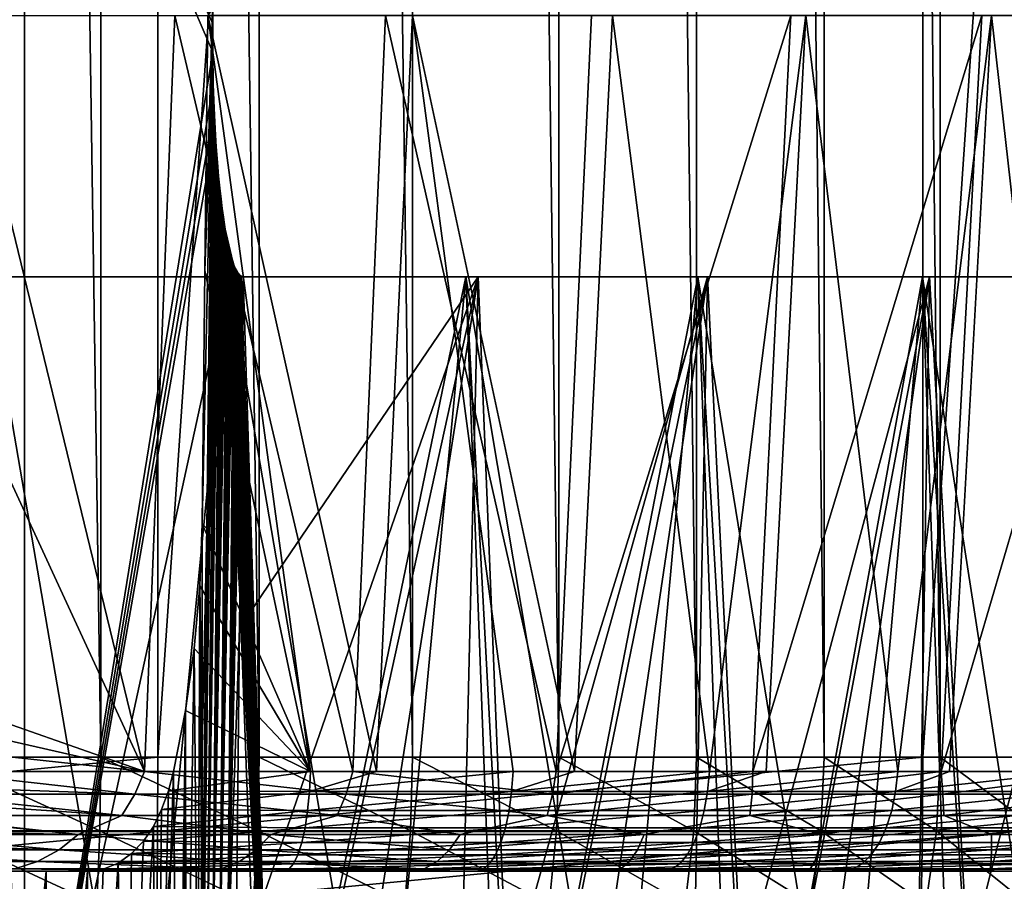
# Model space of a CAD drawing. Header units: metres. Extents: x -30 to 30, y -76 to 64.
# Tile 153 of 256: x 0.43 to 2.16, y -75.02 to -73.51. Entities that reach past the tile are written whole.
import ezdxf

# ---------------------------------------------------------------- set-up
doc = ezdxf.new("R2010")
doc.units = ezdxf.units.M
doc.layers.add('solid_508511', color=7, linetype='CONTINUOUS')

msp = doc.modelspace()

# ---------------------------------------------------------------- linework, layer by layer
at = {"layer": 'solid_508511'}
for points in [[(0.671785, -55.200001, -22.990187), (0.671785, -74.800003, -22.990187), (-0.671785, -74.800003, -22.990187)], [(-0.671785, -55.200001, -22.990187), (0.671785, -55.200001, -22.990187), (-0.671785, -74.800003, -22.990187)], [(0.287453, -55.200001, 28.484936), (0.287453, -74.800003, 28.484936), (0.571757, -74.800003, 28.439905)], [(0.571757, -55.200001, 28.439905), (0.287453, -55.200001, 28.484936), (0.571757, -74.800003, 28.439905)], [(0.571757, -55.200001, 28.439905), (0.571757, -74.800003, 28.439905), (0.849797, -74.800003, 28.365406)], [(0.849796, -55.200001, 28.365406), (0.571757, -55.200001, 28.439905), (0.849797, -74.800003, 28.365406)], [(2.013062, -55.200001, -22.911734), (2.013062, -74.800003, -22.911736), (0.671785, -74.800003, -22.990187)], [(0.671785, -55.200001, -22.990187), (2.013062, -55.200001, -22.911734), (0.671785, -74.800003, -22.990187)], [(0.849796, -55.200001, 28.365406), (0.849797, -74.800003, 28.365406), (1.118526, -74.800003, 28.262251)], [(1.118525, -55.200001, 28.262251), (0.849796, -55.200001, 28.365406), (1.118526, -74.800003, 28.262251)], [(1.118525, -55.200001, 28.262251), (1.118526, -74.800003, 28.262251), (1.375, -74.800003, 28.131569)], [(1.375, -55.200001, 28.131571), (1.118525, -55.200001, 28.262251), (1.375, -74.800003, 28.131569)], [(1.375, -55.200001, 28.131571), (1.375, -74.800003, 28.131569), (1.616409, -74.800003, 27.974796)], [(1.616409, -55.200001, 27.974796), (1.375, -55.200001, 28.131571), (1.616409, -74.800003, 27.974796)], [(1.616409, -55.200001, 27.974796), (1.616409, -74.800003, 27.974796), (1.840109, -74.800003, 27.793648)], [(1.840109, -55.200001, 27.793648), (1.616409, -55.200001, 27.974796), (1.840109, -74.800003, 27.793648)], [(1.840109, -55.200001, 27.793648), (1.840109, -74.800003, 27.793648), (2.043648, -74.800003, 27.590109)], [(2.043648, -55.200001, 27.590109), (1.840109, -55.200001, 27.793648), (2.043648, -74.800003, 27.590109)], [(3.347471, -55.200001, -22.755096), (3.347469, -74.800003, -22.755096), (2.013062, -74.800003, -22.911736)], [(2.013062, -55.200001, -22.911734), (3.347471, -55.200001, -22.755096), (2.013062, -74.800003, -22.911736)], [(2.043648, -55.200001, 27.590109), (2.043648, -74.800003, 27.590109), (2.224797, -74.800003, 27.366409)], [(2.224796, -55.200001, 27.366409), (2.043648, -55.200001, 27.590109), (2.224797, -74.800003, 27.366409)], [(0.438275, -75.599998, -4.729737), (0, -72.800003, -4.75), (0, -75.599998, -4.75)], [(0.438207, -72.800003, -4.729738), (0, -72.800003, -4.75), (0.438275, -75.599998, -4.729737)], [(0.768121, -73.563988, -4.687482), (0.438207, -72.800003, -4.729738), (0.438275, -75.599998, -4.729737)], [(0.768204, -73.514572, -4.687469), (0.768417, -73.489113, -4.687434), (0.438207, -72.800003, -4.729738)], [(0.768121, -73.563988, -4.687482), (0.768204, -73.514572, -4.687469), (0.438207, -72.800003, -4.729738)], [(0.648568, -74.825127, 3.98294), (0.315629, -74.104637, 4.114543), (0.326183, -73.5, 4.190518)], [(0.648568, -74.825127, 3.98294), (0.326183, -73.5, 4.190518), (0.701521, -73.5, 4.144238)], [(1.013738, -74.825127, 3.905993), (0.648568, -74.825127, 3.98294), (0.701521, -73.5, 4.144238)], [(1.013738, -74.825127, 3.905993), (0.701521, -73.5, 4.144238), (1.07118, -73.5, 4.064408)], [(0.754612, -73.946838, -4.077372), (0.767706, -73.489922, -4.679789), (0.766469, -73.618904, -4.672421)], [(0.754612, -73.946838, -4.077372), (0.759368, -73.5, -4.134029), (0.767706, -73.489922, -4.679789)], [(0.939677, -74.825127, -3.924469), (0.759368, -73.5, -4.134029), (0.754612, -73.946838, -4.077372)], [(0.759368, -73.5, -4.134029), (0.939677, -74.825127, -3.924469), (1.055302, -74.825127, -3.89497)], [(1.118444, -73.5, -4.051657), (0.759368, -73.5, -4.134029), (1.055302, -74.825127, -3.89497)], [(0.766469, -73.618904, -4.672421), (0.768417, -73.489113, -4.687434), (0.768204, -73.514572, -4.687469)], [(0.767706, -73.489922, -4.679789), (0.768417, -73.489113, -4.687434), (0.766469, -73.618904, -4.672421)], [(1.370238, -74.825127, 3.795642), (1.013738, -74.825127, 3.905993), (1.07118, -73.5, 4.064408)], [(1.118444, -73.5, -4.051657), (1.055302, -74.825127, -3.89497), (1.294703, -74.825127, -3.822067)], [(1.370238, -74.825127, 3.795642), (1.07118, -73.5, 4.064408), (1.432168, -73.5, 3.951675)], [(1.118444, -73.5, -4.051657), (1.294703, -74.825127, -3.822067), (1.402545, -74.825127, -3.783823)], [(1.118444, -73.5, -4.051657), (1.402545, -74.825127, -3.783823), (1.468928, -73.5, -3.938158)], [(1.370238, -74.825127, 3.795642), (1.432168, -73.5, 3.951675), (1.781561, -73.5, 3.806952)], [(1.715019, -74.825127, 3.652829), (1.370238, -74.825127, 3.795642), (1.781561, -73.5, 3.806952)], [(1.468928, -73.5, -3.938158), (1.402545, -74.825127, -3.783823), (1.638874, -74.825127, -3.68762)], [(1.468928, -73.5, -3.938158), (1.638874, -74.825127, -3.68762), (1.808119, -73.5, -3.79441)], [(1.808119, -73.5, -3.79441), (1.638874, -74.825127, -3.68762), (1.738339, -74.825127, -3.641789)], [(1.715019, -74.825127, 3.652829), (1.781561, -73.5, 3.806952), (2.116532, -73.5, 3.631409)], [(2.045133, -74.825127, 3.478776), (1.715019, -74.825127, 3.652829), (2.116532, -73.5, 3.631409)], [(1.808119, -73.5, -3.79441), (1.738339, -74.825127, -3.641789), (1.969304, -74.825127, -3.522257)], [(1.808119, -73.5, -3.79441), (1.969304, -74.825127, -3.522257), (2.13342, -73.5, -3.621513)], [(2.13342, -73.5, -3.621513), (1.969304, -74.825127, -3.522257), (2.059943, -74.825127, -3.470027)], [(2.045133, -74.825127, 3.478776), (2.116532, -73.5, 3.631409), (2.434369, -73.5, 3.426469)], [(2.357757, -74.825127, 3.274971), (2.045133, -74.825127, 3.478776), (2.434369, -73.5, 3.426469)], [(2.13342, -73.5, -3.621513), (2.059943, -74.825127, -3.470027), (2.283224, -74.825127, -3.327362)], [(2.13342, -73.5, -3.621513), (2.283224, -74.825127, -3.327362), (2.442341, -73.5, -3.420791)], [(0.76716, -73.619873, -4.679976), (0.766469, -73.618904, -4.672421), (0.768204, -73.514572, -4.687469)], [(0.76716, -73.619873, -4.679976), (0.768204, -73.514572, -4.687469), (0.768121, -73.563988, -4.687482)], [(0.769005, -73.620834, -4.687337), (0.768121, -73.563988, -4.687482), (0.438275, -75.599998, -4.729737)], [(0.76716, -73.619873, -4.679976), (0.768121, -73.563988, -4.687482), (0.769005, -73.620834, -4.687337)], [(0.77053, -73.662621, -4.687087), (0.769005, -73.620834, -4.687337), (0.438275, -75.599998, -4.729737)], [(0.754612, -73.946838, -4.077372), (0.766469, -73.618904, -4.672421), (0.749886, -74.390862, -4.021063)], [(0.758165, -74.399178, -4.573563), (0.749886, -74.390862, -4.021063), (0.766469, -73.618904, -4.672421)], [(0.76716, -73.619873, -4.679976), (0.749886, -75.177094, -4.474988), (0.758165, -74.399178, -4.573563)], [(0.76716, -73.619873, -4.679976), (0.752153, -75.178894, -4.489079), (0.749886, -75.177094, -4.474988)], [(0.76716, -73.619873, -4.679976), (0.769005, -73.620834, -4.687337), (0.752153, -75.178894, -4.489079)], [(0.752153, -75.178894, -4.489079), (0.769005, -73.620834, -4.687337), (0.77053, -73.662621, -4.687087)], [(0.76716, -73.619873, -4.679976), (0.758165, -74.399178, -4.573563), (0.766469, -73.618904, -4.672421)], [(0.772343, -73.698837, -4.686789), (0.77053, -73.662621, -4.687087), (0.438275, -75.599998, -4.729737)], [(0.752153, -75.178894, -4.489079), (0.77053, -73.662621, -4.687087), (0.772343, -73.698837, -4.686789)], [(0.772343, -73.698837, -4.686789), (0.438275, -75.599998, -4.729737), (0.872811, -75.599998, -4.669122)], [(0.752153, -75.178894, -4.489079), (0.772343, -73.698837, -4.686789), (0.758371, -75.180588, -4.501941)], [(0.758371, -75.180588, -4.501941), (0.772343, -73.698837, -4.686789), (0.774318, -73.730255, -4.686462)], [(0.774318, -73.730255, -4.686462), (0.772343, -73.698837, -4.686789), (0.872811, -75.599998, -4.669122)], [(0.758371, -75.180588, -4.501941), (0.774318, -73.730255, -4.686462), (0.776378, -73.757584, -4.686122)], [(0.776378, -73.757584, -4.686122), (0.774318, -73.730255, -4.686462), (0.872811, -75.599998, -4.669122)], [(0.758371, -75.180588, -4.501941), (0.776378, -73.757584, -4.686122), (0.778484, -73.781616, -4.685772)], [(0.778484, -73.781616, -4.685772), (0.776378, -73.757584, -4.686122), (0.872811, -75.599998, -4.669122)], [(0.758371, -75.180588, -4.501941), (0.778484, -73.781616, -4.685772), (0.780616, -73.802925, -4.685418)], [(0.780616, -73.802925, -4.685418), (0.778484, -73.781616, -4.685772), (0.872811, -75.599998, -4.669122)], [(0.758371, -75.180588, -4.501941), (0.780616, -73.802925, -4.685418), (0.768026, -75.18203, -4.512509)], [(0.768026, -75.18203, -4.512509), (0.780616, -73.802925, -4.685418), (0.782746, -73.821815, -4.685062)], [(0.782746, -73.821815, -4.685062), (0.780616, -73.802925, -4.685418), (0.872811, -75.599998, -4.669122)], [(0.768026, -75.18203, -4.512509), (0.782746, -73.821815, -4.685062), (0.784848, -73.838531, -4.684711)], [(0.784848, -73.838531, -4.684711), (0.782746, -73.821815, -4.685062), (0.872811, -75.599998, -4.669122)], [(0.768026, -75.18203, -4.512509), (0.784848, -73.838531, -4.684711), (0.786907, -73.853317, -4.684365)], [(0.786907, -73.853317, -4.684365), (0.784848, -73.838531, -4.684711), (0.872811, -75.599998, -4.669122)], [(0.768026, -75.18203, -4.512509), (0.786907, -73.853317, -4.684365), (0.788918, -73.866425, -4.684027)], [(0.768026, -75.18203, -4.512509), (0.788918, -73.866425, -4.684027), (0.790885, -73.878105, -4.683695)], [(0.788918, -73.866425, -4.684027), (0.786907, -73.853317, -4.684365), (0.872811, -75.599998, -4.669122)], [(0.790885, -73.878105, -4.683695), (0.788918, -73.866425, -4.684027), (0.872811, -75.599998, -4.669122)], [(0.768026, -75.18203, -4.512509), (0.790885, -73.878105, -4.683695), (0.792824, -73.888618, -4.683367)], [(0.792824, -73.888618, -4.683367), (0.790885, -73.878105, -4.683695), (0.872811, -75.599998, -4.669122)], [(0.768026, -75.18203, -4.512509), (0.792824, -73.888618, -4.683367), (0.780318, -75.183105, -4.519908)], [(0.780318, -75.183105, -4.519908), (0.792824, -73.888618, -4.683367), (0.794761, -73.898216, -4.683039)], [(0.780318, -75.183105, -4.519908), (0.794761, -73.898216, -4.683039), (0.79674, -73.907135, -4.682703)], [(0.794761, -73.898216, -4.683039), (0.792824, -73.888618, -4.683367), (0.872811, -75.599998, -4.669122)], [(0.79674, -73.907135, -4.682703), (0.794761, -73.898216, -4.683039), (0.872811, -75.599998, -4.669122)], [(0.780318, -75.183105, -4.519908), (0.79674, -73.907135, -4.682703), (0.798804, -73.91555, -4.682351)], [(0.780318, -75.183105, -4.519908), (0.798804, -73.91555, -4.682351), (0.800956, -73.923424, -4.681983)], [(0.798804, -73.91555, -4.682351), (0.79674, -73.907135, -4.682703), (0.872811, -75.599998, -4.669122)], [(0.800956, -73.923424, -4.681983), (0.798804, -73.91555, -4.682351), (0.872811, -75.599998, -4.669122)], [(0.780318, -75.183105, -4.519908), (0.800956, -73.923424, -4.681983), (0.803182, -73.930634, -4.681602)], [(0.780318, -75.183105, -4.519908), (0.803182, -73.930634, -4.681602), (0.805468, -73.937103, -4.68121)], [(0.803182, -73.930634, -4.681602), (0.800956, -73.923424, -4.681983), (0.872811, -75.599998, -4.669122)], [(0.805468, -73.937103, -4.68121), (0.803182, -73.930634, -4.681602), (0.872811, -75.599998, -4.669122)], [(0.754612, -73.946838, -4.077372), (0.749886, -74.390862, -4.021063), (0.939677, -74.825127, -3.924469)], [(0.780318, -75.183105, -4.519908), (0.805468, -73.937103, -4.68121), (0.794229, -75.183708, -4.523526)], [(0.794229, -75.183708, -4.523526), (0.805468, -73.937103, -4.68121), (0.807801, -73.942772, -4.680807)], [(0.794229, -75.183708, -4.523526), (0.807801, -73.942772, -4.680807), (0.810191, -73.947617, -4.680394)], [(0.794229, -75.183708, -4.523526), (0.810191, -73.947617, -4.680394), (0.812653, -73.951622, -4.679967)], [(0.794229, -75.183708, -4.523526), (0.812653, -73.951622, -4.679967), (0.815285, -73.954811, -4.67951)], [(0.807801, -73.942772, -4.680807), (0.805468, -73.937103, -4.68121), (0.872811, -75.599998, -4.669122)], [(0.810191, -73.947617, -4.680394), (0.807801, -73.942772, -4.680807), (0.872811, -75.599998, -4.669122)], [(0.812653, -73.951622, -4.679967), (0.810191, -73.947617, -4.680394), (0.872811, -75.599998, -4.669122)], [(0.815285, -73.954811, -4.67951), (0.812653, -73.951622, -4.679967), (0.872811, -75.599998, -4.669122)], [(0.372194, -73.957924, 4.735395), (0.438275, -75.599998, 4.729737), (0, -75.599998, 4.75)], [(0.372194, -73.957924, 4.735395), (0.79531, -73.957924, 4.682946), (0.438275, -75.599998, 4.729737)], [(0.641529, -75.524872, 4.506147), (0.79531, -73.957924, 4.682946), (0.372194, -73.957924, 4.735395)], [(0.42848, -75.524872, 4.531371), (0.641529, -75.524872, 4.506147), (0.372194, -73.957924, 4.735395)], [(0.79531, -73.957924, 4.682946), (0.872811, -75.599998, 4.669122), (0.438275, -75.599998, 4.729737)], [(0.641529, -75.524872, 4.506147), (0.853154, -75.524872, 4.470912), (0.79531, -73.957924, 4.682946)], [(0.794229, -75.183708, -4.523526), (0.815285, -73.954811, -4.67951), (0.818245, -73.957069, -4.678993)], [(0.794229, -75.183708, -4.523526), (0.818245, -73.957069, -4.678993), (0.821504, -73.957924, -4.678422)], [(0.794229, -75.183708, -4.523526), (0.821504, -73.957924, -4.678422), (0.815029, -74.573318, -4.600437)], [(0.79531, -73.957924, 4.682946), (1.21202, -73.957924, 4.592767), (0.872811, -75.599998, 4.669122)], [(1.062883, -75.524872, 4.425743), (1.21202, -73.957924, 4.592767), (0.79531, -73.957924, 4.682946)], [(0.853154, -75.524872, 4.470912), (1.062883, -75.524872, 4.425743), (0.79531, -73.957924, 4.682946)], [(0.808608, -75.1838, -4.523062), (0.815029, -74.573318, -4.600437), (1.233424, -73.957924, -4.587065)], [(0.988702, -75.524872, -4.442904), (0.808608, -75.1838, -4.523062), (1.233424, -73.957924, -4.587065)], [(0.815029, -74.573318, -4.600437), (0.821504, -73.957924, -4.678422), (1.233424, -73.957924, -4.587065)], [(0.818245, -73.957069, -4.678993), (0.815285, -73.954811, -4.67951), (0.872811, -75.599998, -4.669122)], [(0.821504, -73.957924, -4.678422), (0.818245, -73.957069, -4.678993), (0.872811, -75.599998, -4.669122)], [(1.233424, -73.957924, -4.587065), (0.821504, -73.957924, -4.678422), (0.872811, -75.599998, -4.669122)], [(1.21202, -73.957924, 4.592767), (1.2999, -75.599998, 4.568672), (0.872811, -75.599998, 4.669122)], [(1.233424, -73.957924, -4.587065), (0.872811, -75.599998, -4.669122), (1.2999, -75.599998, -4.568671)], [(1.196965, -75.524879, -4.391377), (0.988702, -75.524872, -4.442904), (1.233424, -73.957924, -4.587065)], [(1.062883, -75.524872, 4.425743), (1.27025, -75.524872, 4.370742), (1.21202, -73.957924, 4.592767)], [(1.196965, -75.524879, -4.391377), (1.233424, -73.957924, -4.587065), (1.635613, -73.957924, -4.459515)], [(1.402567, -75.524872, -4.330095), (1.196965, -75.524879, -4.391377), (1.635613, -73.957924, -4.459515)], [(1.21202, -73.957924, 4.592767), (1.618964, -73.957924, 4.465586), (1.2999, -75.599998, 4.568672)], [(1.474796, -75.524872, 4.30603), (1.618964, -73.957924, 4.465586), (1.21202, -73.957924, 4.592767)], [(1.27025, -75.524872, 4.370742), (1.474796, -75.524872, 4.30603), (1.21202, -73.957924, 4.592767)], [(1.635613, -73.957924, -4.459515), (1.233424, -73.957924, -4.587065), (1.2999, -75.599998, -4.568671)], [(1.618964, -73.957924, 4.465586), (1.715899, -75.599998, 4.429243), (1.2999, -75.599998, 4.568672)], [(1.635613, -73.957924, -4.459515), (1.2999, -75.599998, -4.568671), (1.715899, -75.599998, -4.429243)], [(1.605051, -75.524872, -4.259193), (1.402567, -75.524872, -4.330095), (1.635613, -73.957924, -4.459515)], [(1.474796, -75.524872, 4.30603), (1.676065, -75.524872, 4.231752), (1.618964, -73.957924, 4.465586)], [(1.605051, -75.524872, -4.259193), (1.635613, -73.957924, -4.459515), (2.024896, -73.957924, -4.296778)], [(1.803969, -75.524872, -4.178829), (1.605051, -75.524872, -4.259193), (2.024896, -73.957924, -4.296778)], [(1.618964, -73.957924, 4.465586), (2.012865, -73.957924, 4.302426), (1.715899, -75.599998, 4.429243)], [(1.87361, -75.524872, 4.148073), (2.012865, -73.957924, 4.302426), (1.618964, -73.957924, 4.465586)], [(1.676065, -75.524872, 4.231752), (1.87361, -75.524872, 4.148073), (1.618964, -73.957924, 4.465586)], [(2.024896, -73.957924, -4.296778), (1.635613, -73.957924, -4.459515), (1.715899, -75.599998, -4.429243)], [(2.012865, -73.957924, 4.302426), (2.117259, -75.599998, 4.252025), (1.715899, -75.599998, 4.429243)], [(2.024896, -73.957924, -4.296778), (1.715899, -75.599998, -4.429243), (2.117259, -75.599998, -4.252025)], [(1.998879, -75.524872, -4.089181), (1.803969, -75.524872, -4.178829), (2.024896, -73.957924, -4.296778)], [(1.87361, -75.524872, 4.148073), (2.066993, -75.524872, 4.055177), (2.012865, -73.957924, 4.302426)], [(1.998879, -75.524872, -4.089181), (2.024896, -73.957924, -4.296778), (2.398202, -73.957924, -4.100138)], [(2.189347, -75.524872, -3.990448), (1.998879, -75.524872, -4.089181), (2.398202, -73.957924, -4.100138)], [(2.012865, -73.957924, 4.302426), (2.390549, -73.957924, 4.104604), (2.117259, -75.599998, 4.252025)], [(2.255783, -75.524872, 3.953273), (2.390549, -73.957924, 4.104604), (2.012865, -73.957924, 4.302426)], [(2.066993, -75.524872, 4.055177), (2.255783, -75.524872, 3.953273), (2.012865, -73.957924, 4.302426)], [(2.398202, -73.957924, -4.100138), (2.024896, -73.957924, -4.296778), (2.117259, -75.599998, -4.252025)], [(2.390549, -73.957924, 4.104604), (2.500554, -75.599998, 4.03853), (2.117259, -75.599998, 4.252025)], [(2.398202, -73.957924, -4.100138), (2.117259, -75.599998, -4.252025), (2.500554, -75.599998, -4.03853)], [(0.648568, -74.825127, 3.98294), (0.305145, -74.705238, 4.03907), (0.315629, -74.104637, 4.114543)], [(0.745818, -74.499924, -4.007814), (0.939677, -74.825127, -3.924469), (0.749886, -74.390862, -4.021063)], [(0.745818, -74.499924, -4.007814), (0.749886, -74.390862, -4.021063), (0.749886, -74.783974, -4.248027)], [(0.758165, -74.399178, -4.573563), (0.749886, -74.783974, -4.248027), (0.749886, -74.390862, -4.021063)], [(0.758165, -74.399178, -4.573563), (0.749886, -75.177094, -4.474988), (0.749886, -74.783974, -4.248027)], [(0.735911, -74.609734, -3.995468), (0.939677, -74.825127, -3.924469), (0.745818, -74.499924, -4.007814)], [(0.735911, -74.609734, -3.995468), (0.745818, -74.499924, -4.007814), (0.74191, -75.344849, -4.460101)], [(0.745818, -74.499924, -4.007814), (0.749886, -75.177094, -4.474988), (0.74191, -75.344849, -4.460101)], [(0.749886, -74.783974, -4.248027), (0.749886, -75.177094, -4.474988), (0.745818, -74.499924, -4.007814)], [(0.794229, -75.183708, -4.523526), (0.815029, -74.573318, -4.600437), (0.808608, -75.1838, -4.523062)], [(0.720328, -74.718658, -3.984246), (0.939677, -74.825127, -3.924469), (0.735911, -74.609734, -3.995468)], [(0.720328, -74.718658, -3.984246), (0.735911, -74.609734, -3.995468), (0.721648, -75.511787, -4.447478)], [(0.735911, -74.609734, -3.995468), (0.74191, -75.344849, -4.460101), (0.721648, -75.511787, -4.447478)], [(0.648568, -74.825127, 3.98294), (0.301571, -74.74646, 4.034104), (0.305145, -74.705238, 4.03907)], [(0.720328, -74.718658, -3.984246), (0.699444, -74.825127, -3.974321), (0.939677, -74.825127, -3.924469)], [(0.707487, -75.649658, -4.475511), (0.699444, -74.825127, -3.974321), (0.720328, -74.718658, -3.984246)], [(0.708381, -75.627686, -4.465775), (0.707487, -75.649658, -4.475511), (0.720328, -74.718658, -3.984246)], [(0.709964, -75.60498, -4.457976), (0.708381, -75.627686, -4.465775), (0.720328, -74.718658, -3.984246)], [(0.712181, -75.581726, -4.452188), (0.709964, -75.60498, -4.457976), (0.720328, -74.718658, -3.984246)], [(0.714948, -75.55825, -4.448507), (0.712181, -75.581726, -4.452188), (0.720328, -74.718658, -3.984246)], [(0.718134, -75.534897, -4.446931), (0.714948, -75.55825, -4.448507), (0.720328, -74.718658, -3.984246)], [(0.718134, -75.534897, -4.446931), (0.720328, -74.718658, -3.984246), (0.721648, -75.511787, -4.447478)], [(0.648568, -74.825127, 3.98294), (0.292397, -74.786674, 4.029674), (0.301571, -74.74646, 4.034104)], [(0.648568, -74.825127, 3.98294), (0.277852, -74.825127, 4.025823), (0.292397, -74.786674, 4.029674)], [(-0.671535, -74.930527, -22.981636), (-0.671785, -74.800003, -22.990187), (0.671785, -74.800003, -22.990187)], [(0.671535, -74.930527, -22.981636), (-0.671535, -74.930527, -22.981636), (0.671785, -74.800003, -22.990187)], [(0.286577, -74.92923, 28.476597), (0.570014, -74.92923, 28.431704), (0.287453, -74.800003, 28.484936)], [(0.570014, -74.92923, 28.431704), (0.571757, -74.800003, 28.439905), (0.287453, -74.800003, 28.484936)], [(0.570014, -74.92923, 28.431704), (0.847206, -74.92923, 28.357431), (0.571757, -74.800003, 28.439905)], [(0.847206, -74.92923, 28.357431), (0.849797, -74.800003, 28.365406), (0.571757, -74.800003, 28.439905)], [(0.671535, -74.930527, -22.981636), (0.671785, -74.800003, -22.990187), (2.013062, -74.800003, -22.911736)], [(2.012313, -74.930527, -22.903212), (0.671535, -74.930527, -22.981636), (2.013062, -74.800003, -22.911736)], [(0.847206, -74.92923, 28.357431), (1.115115, -74.92923, 28.254589), (0.849797, -74.800003, 28.365406)], [(1.115115, -74.92923, 28.254589), (1.118526, -74.800003, 28.262251), (0.849797, -74.800003, 28.365406)], [(1.115115, -74.92923, 28.254589), (1.370807, -74.92923, 28.124308), (1.118526, -74.800003, 28.262251)], [(1.370807, -74.92923, 28.124308), (1.375, -74.800003, 28.131569), (1.118526, -74.800003, 28.262251)], [(1.370807, -74.92923, 28.124308), (1.611481, -74.92923, 27.968014), (1.375, -74.800003, 28.131569)], [(1.611481, -74.92923, 27.968014), (1.616409, -74.800003, 27.974796), (1.375, -74.800003, 28.131569)], [(1.611481, -74.92923, 27.968014), (1.834498, -74.92923, 27.787416), (1.616409, -74.800003, 27.974796)], [(1.834498, -74.92923, 27.787416), (1.840109, -74.800003, 27.793648), (1.616409, -74.800003, 27.974796)], [(1.834498, -74.92923, 27.787416), (2.037417, -74.92923, 27.584499), (1.840109, -74.800003, 27.793648)], [(2.037417, -74.92923, 27.584499), (2.043648, -74.800003, 27.590109), (1.840109, -74.800003, 27.793648)], [(2.012313, -74.930527, -22.903212), (2.013062, -74.800003, -22.911736), (3.347469, -74.800003, -22.755096)], [(3.346224, -74.930527, -22.746634), (2.012313, -74.930527, -22.903212), (3.347469, -74.800003, -22.755096)], [(2.037417, -74.92923, 27.584499), (2.218013, -74.92923, 27.361481), (2.043648, -74.800003, 27.590109)], [(2.218013, -74.92923, 27.361481), (2.224797, -74.800003, 27.366409), (2.043648, -74.800003, 27.590109)], [(0.631501, -74.865257, 3.976204), (0.263856, -74.851959, 4.021467), (0.277852, -74.825127, 4.025823)], [(0.631501, -74.865257, 3.976204), (0.277852, -74.825127, 4.025823), (0.648568, -74.825127, 3.98294)], [(1.002229, -74.865257, 3.899298), (0.631501, -74.865257, 3.976204), (0.648568, -74.825127, 3.98294)], [(1.002229, -74.865257, 3.899298), (0.648568, -74.825127, 3.98294), (1.013738, -74.825127, 3.905993)], [(0.690385, -74.859436, -3.968341), (0.699444, -74.825127, -3.974321), (0.668936, -75.800003, -4.458141)], [(0.70731, -75.670654, -4.487052), (0.668936, -75.800003, -4.458141), (0.699444, -74.825127, -3.974321)], [(0.690385, -74.859436, -3.968341), (0.939677, -74.825127, -3.924469), (0.699444, -74.825127, -3.974321)], [(0.690385, -74.859436, -3.968341), (0.937875, -74.860359, -3.916941), (0.939677, -74.825127, -3.924469)], [(0.707487, -75.649658, -4.475511), (0.70731, -75.670654, -4.487052), (0.699444, -74.825127, -3.974321)], [(1.055302, -74.825127, -3.89497), (0.939677, -74.825127, -3.924469), (0.937875, -74.860359, -3.916941)], [(1.294703, -74.825127, -3.822067), (1.055302, -74.825127, -3.89497), (0.937875, -74.860359, -3.916941)], [(1.29222, -74.860359, -3.814736), (1.294703, -74.825127, -3.822067), (0.937875, -74.860359, -3.916941)], [(1.364094, -74.865257, 3.787907), (1.002229, -74.865257, 3.899298), (1.013738, -74.825127, 3.905993)], [(1.364094, -74.865257, 3.787907), (1.013738, -74.825127, 3.905993), (1.370238, -74.825127, 3.795642)], [(1.402545, -74.825127, -3.783823), (1.294703, -74.825127, -3.822067), (1.29222, -74.860359, -3.814736)], [(1.638874, -74.825127, -3.68762), (1.402545, -74.825127, -3.783823), (1.29222, -74.860359, -3.814736)], [(1.63573, -74.860359, -3.680547), (1.638874, -74.825127, -3.68762), (1.29222, -74.860359, -3.814736)], [(1.364094, -74.865257, 3.787907), (1.370238, -74.825127, 3.795642), (1.715019, -74.825127, 3.652829)], [(1.713894, -74.865257, 3.643015), (1.364094, -74.865257, 3.787907), (1.715019, -74.825127, 3.652829)], [(1.738339, -74.825127, -3.641789), (1.638874, -74.825127, -3.68762), (1.63573, -74.860359, -3.680547)], [(1.969304, -74.825127, -3.522257), (1.738339, -74.825127, -3.641789), (1.63573, -74.860359, -3.680547)], [(1.965527, -74.860359, -3.515501), (1.969304, -74.825127, -3.522257), (1.63573, -74.860359, -3.680547)], [(1.713894, -74.865257, 3.643015), (1.715019, -74.825127, 3.652829), (2.045133, -74.825127, 3.478776)], [(2.048537, -74.865257, 3.465904), (1.713894, -74.865257, 3.643015), (2.045133, -74.825127, 3.478776)], [(2.059943, -74.825127, -3.470027), (1.969304, -74.825127, -3.522257), (1.965527, -74.860359, -3.515501)], [(2.283224, -74.825127, -3.327362), (2.059943, -74.825127, -3.470027), (1.965527, -74.860359, -3.515501)], [(2.278844, -74.860359, -3.32098), (2.283224, -74.825127, -3.327362), (1.965527, -74.860359, -3.515501)], [(2.048537, -74.865257, 3.465904), (2.045133, -74.825127, 3.478776), (2.357757, -74.825127, 3.274971)], [(2.365062, -74.865257, 3.25814), (2.048537, -74.865257, 3.465904), (2.357757, -74.825127, 3.274971)], [(0.609115, -74.902649, 3.962083), (0.246222, -74.878616, 4.013337), (0.25564, -74.86515, 4.017951)], [(0.631501, -74.865257, 3.976204), (0.25564, -74.86515, 4.017951), (0.263856, -74.851959, 4.021467)], [(0.609115, -74.902649, 3.962083), (0.25564, -74.86515, 4.017951), (0.631501, -74.865257, 3.976204)], [(0.98633, -74.902649, 3.885393), (0.609115, -74.902649, 3.962083), (0.631501, -74.865257, 3.976204)], [(0.98633, -74.902649, 3.885393), (0.631501, -74.865257, 3.976204), (1.002229, -74.865257, 3.899298)], [(0.690385, -74.859436, -3.968341), (0.668936, -75.800003, -4.458141), (0.678681, -74.891876, -3.956849)], [(0.690385, -74.859436, -3.968341), (0.678681, -74.891876, -3.956849), (0.937875, -74.860359, -3.916941)], [(0.678681, -74.891876, -3.956849), (0.934628, -74.893623, -3.903382), (0.937875, -74.860359, -3.916941)], [(1.29222, -74.860359, -3.814736), (0.937875, -74.860359, -3.916941), (0.934628, -74.893623, -3.903382)], [(1.287746, -74.893623, -3.80153), (1.29222, -74.860359, -3.814736), (0.934628, -74.893623, -3.903382)], [(1.354451, -74.902649, 3.772875), (0.98633, -74.902649, 3.885393), (1.002229, -74.865257, 3.899298)], [(1.354451, -74.902649, 3.772875), (1.002229, -74.865257, 3.899298), (1.364094, -74.865257, 3.787907)], [(1.63573, -74.860359, -3.680547), (1.29222, -74.860359, -3.814736), (1.287746, -74.893623, -3.80153)], [(1.630068, -74.893623, -3.667806), (1.63573, -74.860359, -3.680547), (1.287746, -74.893623, -3.80153)], [(1.354451, -74.902649, 3.772875), (1.364094, -74.865257, 3.787907), (1.713894, -74.865257, 3.643015)], [(1.710082, -74.902649, 3.625568), (1.354451, -74.902649, 3.772875), (1.713894, -74.865257, 3.643015)], [(1.965527, -74.860359, -3.515501), (1.63573, -74.860359, -3.680547), (1.630068, -74.893623, -3.667806)], [(1.958723, -74.893623, -3.503331), (1.965527, -74.860359, -3.515501), (1.630068, -74.893623, -3.667806)], [(1.710082, -74.902649, 3.625568), (1.713894, -74.865257, 3.643015), (2.048537, -74.865257, 3.465904)], [(2.049945, -74.902649, 3.444829), (1.710082, -74.902649, 3.625568), (2.048537, -74.865257, 3.465904)], [(2.278844, -74.860359, -3.32098), (1.965527, -74.860359, -3.515501), (1.958723, -74.893623, -3.503331)], [(2.270956, -74.893623, -3.309484), (2.278844, -74.860359, -3.32098), (1.958723, -74.893623, -3.503331)], [(2.049945, -74.902649, 3.444829), (2.048537, -74.865257, 3.465904), (2.365062, -74.865257, 3.25814)], [(2.370905, -74.902649, 3.232326), (2.049945, -74.902649, 3.444829), (2.365062, -74.865257, 3.25814)], [(0.609115, -74.902649, 3.962083), (0.226434, -74.902611, 4.002251), (0.246222, -74.878616, 4.013337)], [(0.678681, -74.891876, -3.956849), (0.668936, -75.800003, -4.458141), (0.664143, -74.921562, -3.940224)], [(0.678681, -74.891876, -3.956849), (0.664143, -74.921562, -3.940224), (0.934628, -74.893623, -3.903382)], [(0.664143, -74.921562, -3.940224), (0.930043, -74.923851, -3.884232), (0.934628, -74.893623, -3.903382)], [(1.287746, -74.893623, -3.80153), (0.934628, -74.893623, -3.903382), (0.930043, -74.923851, -3.884232)], [(1.281428, -74.923851, -3.782879), (1.287746, -74.893623, -3.80153), (0.930043, -74.923851, -3.884232)], [(1.630068, -74.893623, -3.667806), (1.287746, -74.893623, -3.80153), (1.281428, -74.923851, -3.782879)], [(1.62207, -74.923851, -3.649811), (1.630068, -74.893623, -3.667806), (1.281428, -74.923851, -3.782879)], [(1.958723, -74.893623, -3.503331), (1.630068, -74.893623, -3.667806), (1.62207, -74.923851, -3.649811)], [(1.949113, -74.923851, -3.486143), (1.958723, -74.893623, -3.503331), (1.62207, -74.923851, -3.649811)], [(2.270956, -74.893623, -3.309484), (1.958723, -74.893623, -3.503331), (1.949113, -74.923851, -3.486143)], [(2.259814, -74.923851, -3.293247), (2.270956, -74.893623, -3.309484), (1.949113, -74.923851, -3.486143)], [(0.532431, -74.935684, 3.948184), (0.198696, -74.929253, 3.984656), (0.22465, -74.904541, 4.001181)], [(0.532431, -74.935684, 3.948184), (0.22465, -74.904541, 4.001181), (0.226434, -74.902611, 4.002251)], [(0.532431, -74.935684, 3.948184), (0.226434, -74.902611, 4.002251), (0.609115, -74.902649, 3.962083)], [(0.870435, -74.935684, 3.88767), (0.532431, -74.935684, 3.948184), (0.609115, -74.902649, 3.962083)], [(0.870435, -74.935684, 3.88767), (0.609115, -74.902649, 3.962083), (0.98633, -74.902649, 3.885393)], [(1.201973, -74.935684, 3.798275), (0.870435, -74.935684, 3.88767), (0.98633, -74.902649, 3.885393)], [(1.201973, -74.935684, 3.798275), (0.98633, -74.902649, 3.885393), (1.354451, -74.902649, 3.772875)], [(1.524582, -74.935684, 3.680664), (1.201973, -74.935684, 3.798275), (1.354451, -74.902649, 3.772875)], [(1.524582, -74.935684, 3.680664), (1.354451, -74.902649, 3.772875), (1.710082, -74.902649, 3.625568)], [(1.835864, -74.935684, 3.535709), (1.524582, -74.935684, 3.680664), (1.710082, -74.902649, 3.625568)], [(1.835864, -74.935684, 3.535709), (1.710082, -74.902649, 3.625568), (2.049945, -74.902649, 3.444829)], [(2.133508, -74.935684, 3.364488), (1.835864, -74.935684, 3.535709), (2.049945, -74.902649, 3.444829)], [(2.133508, -74.935684, 3.364488), (2.049945, -74.902649, 3.444829), (2.370905, -74.902649, 3.232326)], [(2.415303, -74.935684, 3.168272), (2.133508, -74.935684, 3.364488), (2.370905, -74.902649, 3.232326)], [(-0.670788, -75.058945, -22.956093), (-0.671535, -74.930527, -22.981636), (0.671535, -74.930527, -22.981636)], [(0.670788, -75.058945, -22.956093), (-0.670788, -75.058945, -22.956093), (0.671535, -74.930527, -22.981636)], [(0.498689, -74.962936, 3.92138), (0.168127, -74.951897, 3.963522), (0.190954, -74.93557, 3.979448)], [(0.532431, -74.935684, 3.948184), (0.190954, -74.93557, 3.979448), (0.198696, -74.929253, 3.984656)], [(0.498689, -74.962936, 3.92138), (0.190954, -74.93557, 3.979448), (0.532431, -74.935684, 3.948184)], [(0.283923, -75.057678, 28.451351), (0.564736, -75.057678, 28.406874), (0.286577, -74.92923, 28.476597)], [(0.564736, -75.057678, 28.406874), (0.570014, -74.92923, 28.431704), (0.286577, -74.92923, 28.476597)], [(0.844236, -74.962936, 3.861759), (0.498689, -74.962936, 3.92138), (0.532431, -74.935684, 3.948184)], [(0.844236, -74.962936, 3.861759), (0.532431, -74.935684, 3.948184), (0.870435, -74.935684, 3.88767)], [(0.564736, -75.057678, 28.406874), (0.839361, -75.057678, 28.333288), (0.570014, -74.92923, 28.431704)], [(0.839361, -75.057678, 28.333288), (0.847206, -74.92923, 28.357431), (0.570014, -74.92923, 28.431704)], [(0.664143, -74.921562, -3.940224), (0.668936, -75.800003, -4.458141), (0.615202, -75.800003, -4.354395)], [(0.664143, -74.921562, -3.940224), (0.615202, -75.800003, -4.354395), (0.646638, -74.947639, -3.918909)], [(0.664143, -74.921562, -3.940224), (0.646638, -74.947639, -3.918909), (0.930043, -74.923851, -3.884232)], [(0.646638, -74.947639, -3.918909), (0.924268, -74.950043, -3.860113), (0.930043, -74.923851, -3.884232)], [(0.670788, -75.058945, -22.956093), (0.671535, -74.930527, -22.981636), (2.012313, -74.930527, -22.903212)], [(2.010076, -75.058945, -22.877758), (0.670788, -75.058945, -22.956093), (2.012313, -74.930527, -22.903212)], [(0.839361, -75.057678, 28.333288), (1.10479, -75.057678, 28.2314), (0.847206, -74.92923, 28.357431)], [(1.183139, -74.962936, 3.77175), (0.844236, -74.962936, 3.861759), (0.870435, -74.935684, 3.88767)], [(1.10479, -75.057678, 28.2314), (1.115115, -74.92923, 28.254589), (0.847206, -74.92923, 28.357431)], [(1.183139, -74.962936, 3.77175), (0.870435, -74.935684, 3.88767), (1.201973, -74.935684, 3.798275)], [(1.281428, -74.923851, -3.782879), (0.930043, -74.923851, -3.884232), (0.924268, -74.950043, -3.860113)], [(1.273472, -74.950043, -3.75939), (1.281428, -74.923851, -3.782879), (0.924268, -74.950043, -3.860113)], [(1.10479, -75.057678, 28.2314), (1.358115, -75.057678, 28.102324), (1.115115, -74.92923, 28.254589)], [(1.358115, -75.057678, 28.102324), (1.370807, -74.92923, 28.124308), (1.115115, -74.92923, 28.254589)], [(1.183139, -74.962936, 3.77175), (1.201973, -74.935684, 3.798275), (1.524582, -74.935684, 3.680664)], [(1.512733, -74.962936, 3.652061), (1.183139, -74.962936, 3.77175), (1.524582, -74.935684, 3.680664)], [(1.62207, -74.923851, -3.649811), (1.281428, -74.923851, -3.782879), (1.273472, -74.950043, -3.75939)], [(1.611998, -74.950043, -3.627148), (1.62207, -74.923851, -3.649811), (1.273472, -74.950043, -3.75939)], [(1.358115, -75.057678, 28.102324), (1.59656, -75.057678, 27.947475), (1.370807, -74.92923, 28.124308)], [(1.59656, -75.057678, 27.947475), (1.611481, -74.92923, 27.968014), (1.370807, -74.92923, 28.124308)], [(1.512733, -74.962936, 3.652061), (1.524582, -74.935684, 3.680664), (1.835864, -74.935684, 3.535709)], [(1.830424, -74.962936, 3.503636), (1.512733, -74.962936, 3.652061), (1.835864, -74.935684, 3.535709)], [(1.59656, -75.057678, 27.947475), (1.817513, -75.057678, 27.768553), (1.611481, -74.92923, 27.968014)], [(1.817513, -75.057678, 27.768553), (1.834498, -74.92923, 27.787416), (1.611481, -74.92923, 27.968014)], [(1.949113, -74.923851, -3.486143), (1.62207, -74.923851, -3.649811), (1.611998, -74.950043, -3.627148)], [(1.93701, -74.950043, -3.464496), (1.949113, -74.923851, -3.486143), (1.611998, -74.950043, -3.627148)], [(1.817513, -75.057678, 27.768553), (2.018552, -75.057678, 27.567513), (1.834498, -74.92923, 27.787416)], [(1.830424, -74.962936, 3.503636), (1.835864, -74.935684, 3.535709), (2.133508, -74.935684, 3.364488)], [(2.133711, -74.962936, 3.327641), (1.830424, -74.962936, 3.503636), (2.133508, -74.935684, 3.364488)], [(2.018552, -75.057678, 27.567513), (2.037417, -74.92923, 27.584499), (1.834498, -74.92923, 27.787416)], [(2.259814, -74.923851, -3.293247), (1.949113, -74.923851, -3.486143), (1.93701, -74.950043, -3.464496)], [(2.245782, -74.950043, -3.272798), (2.259814, -74.923851, -3.293247), (1.93701, -74.950043, -3.464496)], [(2.010076, -75.058945, -22.877758), (2.012313, -74.930527, -22.903212), (3.346224, -74.930527, -22.746634)], [(3.342505, -75.058945, -22.721352), (2.010076, -75.058945, -22.877758), (3.346224, -74.930527, -22.746634)], [(2.018552, -75.057678, 27.567513), (2.197476, -75.057678, 27.34656), (2.037417, -74.92923, 27.584499)], [(2.197476, -75.057678, 27.34656), (2.218013, -74.92923, 27.361481), (2.037417, -74.92923, 27.584499)], [(2.133711, -74.962936, 3.327641), (2.133508, -74.935684, 3.364488), (2.415303, -74.935684, 3.168272)], [(2.420208, -74.962936, 3.125461), (2.133711, -74.962936, 3.327641), (2.415303, -74.935684, 3.168272)], [(0.498689, -74.962936, 3.92138), (0.149834, -74.96283, 3.950278), (0.168127, -74.951897, 3.963522)], [(0.646638, -74.947639, -3.918909), (0.615202, -75.800003, -4.354395), (0.626065, -74.969368, -3.893325)], [(0.646638, -74.947639, -3.918909), (0.626065, -74.969368, -3.893325), (0.924268, -74.950043, -3.860113)], [(0.626065, -74.969368, -3.893325), (0.917491, -74.971352, -3.831811), (0.924268, -74.950043, -3.860113)], [(1.273472, -74.950043, -3.75939), (0.924268, -74.950043, -3.860113), (0.917491, -74.971352, -3.831811)], [(1.264135, -74.971352, -3.731826), (1.273472, -74.950043, -3.75939), (0.917491, -74.971352, -3.831811)], [(1.611998, -74.950043, -3.627148), (1.273472, -74.950043, -3.75939), (1.264135, -74.971352, -3.731826)], [(1.600179, -74.971352, -3.600554), (1.611998, -74.950043, -3.627148), (1.264135, -74.971352, -3.731826)], [(1.93701, -74.950043, -3.464496), (1.611998, -74.950043, -3.627148), (1.600179, -74.971352, -3.600554)], [(1.922808, -74.971352, -3.439095), (1.93701, -74.950043, -3.464496), (1.600179, -74.971352, -3.600554)], [(2.245782, -74.950043, -3.272798), (1.93701, -74.950043, -3.464496), (1.922808, -74.971352, -3.439095)], [(2.229316, -74.971352, -3.248802), (2.245782, -74.950043, -3.272798), (1.922808, -74.971352, -3.439095)], [(0.461266, -74.983269, 3.889816), (0.10414, -74.983215, 3.915802), (0.132888, -74.971466, 3.93769)], [(0.461266, -74.983269, 3.889816), (0.132888, -74.971466, 3.93769), (0.149834, -74.96283, 3.950278)], [(0.461266, -74.983269, 3.889816), (0.149834, -74.96283, 3.950278), (0.498689, -74.962936, 3.92138)], [(0.814972, -74.983269, 3.831352), (0.461266, -74.983269, 3.889816), (0.498689, -74.962936, 3.92138)], [(0.814972, -74.983269, 3.831352), (0.498689, -74.962936, 3.92138), (0.844236, -74.962936, 3.861759)], [(0.626065, -74.969368, -3.893325), (0.615202, -75.800003, -4.354395), (0.602498, -74.985924, -3.863989)], [(0.626065, -74.969368, -3.893325), (0.602498, -74.985924, -3.863989), (0.917491, -74.971352, -3.831811)], [(0.602498, -74.985924, -3.863989), (0.909933, -74.987091, -3.800246), (0.917491, -74.971352, -3.831811)], [(1.161851, -74.983269, 3.740794), (0.814972, -74.983269, 3.831352), (0.844236, -74.962936, 3.861759)], [(1.161851, -74.983269, 3.740794), (0.844236, -74.962936, 3.861759), (1.183139, -74.962936, 3.77175)], [(1.264135, -74.971352, -3.731826), (0.917491, -74.971352, -3.831811), (0.909933, -74.987091, -3.800246)], [(1.253721, -74.987091, -3.701085), (1.264135, -74.971352, -3.731826), (0.909933, -74.987091, -3.800246)], [(1.161851, -74.983269, 3.740794), (1.183139, -74.962936, 3.77175), (1.512733, -74.962936, 3.652061)], [(1.498998, -74.983269, 3.618901), (1.161851, -74.983269, 3.740794), (1.512733, -74.962936, 3.652061)], [(1.600179, -74.971352, -3.600554), (1.264135, -74.971352, -3.731826), (1.253721, -74.987091, -3.701085)], [(1.586998, -74.987091, -3.570894), (1.600179, -74.971352, -3.600554), (1.253721, -74.987091, -3.701085)], [(1.498998, -74.983269, 3.618901), (1.512733, -74.962936, 3.652061), (1.830424, -74.962936, 3.503636)], [(1.823588, -74.983269, 3.466694), (1.498998, -74.983269, 3.618901), (1.830424, -74.962936, 3.503636)], [(1.922808, -74.971352, -3.439095), (1.600179, -74.971352, -3.600554), (1.586998, -74.987091, -3.570894)], [(1.906969, -74.987091, -3.410765), (1.922808, -74.971352, -3.439095), (1.586998, -74.987091, -3.570894)], [(1.823588, -74.983269, 3.466694), (1.830424, -74.962936, 3.503636), (2.133711, -74.962936, 3.327641)], [(2.132903, -74.983269, 3.285447), (1.823588, -74.983269, 3.466694), (2.133711, -74.962936, 3.327641)], [(2.229316, -74.971352, -3.248802), (1.922808, -74.971352, -3.439095), (1.906969, -74.987091, -3.410765)], [(2.210952, -74.987091, -3.22204), (2.229316, -74.971352, -3.248802), (1.906969, -74.987091, -3.410765)], [(2.132903, -74.983269, 3.285447), (2.133711, -74.962936, 3.327641), (2.420208, -74.962936, 3.125461)], [(2.424351, -74.983269, 3.07668), (2.132903, -74.983269, 3.285447), (2.420208, -74.962936, 3.125461)], [(0.461266, -74.983269, 3.889816), (0.421203, -74.995796, 3.854827), (0.10414, -74.983215, 3.915802)], [(0.461266, -74.983269, 3.889816), (0.783524, -74.995796, 3.797788), (0.421203, -74.995796, 3.854827)], [(0.814972, -74.983269, 3.831352), (0.783524, -74.995796, 3.797788), (0.461266, -74.983269, 3.889816)], [(0.602498, -74.985924, -3.863989), (0.615202, -75.800003, -4.354395), (0.550997, -75.800003, -4.262196)], [(0.602498, -74.985924, -3.863989), (0.550997, -75.800003, -4.262196), (0.576387, -74.996399, -3.831672)], [(0.602498, -74.985924, -3.863989), (0.576387, -74.996399, -3.831672), (0.909933, -74.987091, -3.800246)], [(0.576387, -74.996399, -3.831672), (0.90184, -74.99675, -3.766445), (0.909933, -74.987091, -3.800246)], [(0.814972, -74.983269, 3.831352), (1.138836, -74.995796, 3.706772), (0.783524, -74.995796, 3.797788)], [(1.161851, -74.983269, 3.740794), (1.138836, -74.995796, 3.706772), (0.814972, -74.983269, 3.831352)], [(1.253721, -74.987091, -3.701085), (0.909933, -74.987091, -3.800246), (0.90184, -74.99675, -3.766445)], [(1.24257, -74.99675, -3.668166), (1.253721, -74.987091, -3.701085), (0.90184, -74.99675, -3.766445)], [(1.498998, -74.983269, 3.618901), (1.483958, -74.995796, 3.582593), (1.138836, -74.995796, 3.706772)], [(1.498998, -74.983269, 3.618901), (1.138836, -74.995796, 3.706772), (1.161851, -74.983269, 3.740794)], [(1.586998, -74.987091, -3.570894), (1.253721, -74.987091, -3.701085), (1.24257, -74.99675, -3.668166)], [(1.572882, -74.99675, -3.539133), (1.586998, -74.987091, -3.570894), (1.24257, -74.99675, -3.668166)], [(1.823588, -74.983269, 3.466694), (1.815805, -74.995796, 3.426362), (1.483958, -74.995796, 3.582593)], [(1.823588, -74.983269, 3.466694), (1.483958, -74.995796, 3.582593), (1.498998, -74.983269, 3.618901)], [(1.906969, -74.987091, -3.410765), (1.586998, -74.987091, -3.570894), (1.572882, -74.99675, -3.539133)], [(1.890007, -74.99675, -3.380428), (1.906969, -74.987091, -3.410765), (1.572882, -74.99675, -3.539133)], [(2.132903, -74.983269, 3.285447), (2.131406, -74.995796, 3.239477), (1.815805, -74.995796, 3.426362)], [(2.132903, -74.983269, 3.285447), (1.815805, -74.995796, 3.426362), (1.823588, -74.983269, 3.466694)], [(2.210952, -74.987091, -3.22204), (1.906969, -74.987091, -3.410765), (1.890007, -74.99675, -3.380428)], [(2.191287, -74.99675, -3.193382), (2.210952, -74.987091, -3.22204), (1.890007, -74.99675, -3.380428)], [(2.424351, -74.983269, 3.07668), (2.427939, -74.995796, 3.02361), (2.131406, -74.995796, 3.239477)], [(2.424351, -74.983269, 3.07668), (2.131406, -74.995796, 3.239477), (2.132903, -74.983269, 3.285447)], [(0.421203, -74.995796, 3.854827), (0.750245, -75, 3.762922), (0.378848, -75, 3.818232)], [(0.378848, -75, 3.818232), (0.750245, -75, 3.762922), (0.397147, -75, -3.653226)], [(0.476191, -75, -3.718782), (0.399004, -75.800003, -4.116443), (0.397147, -75, -3.653226)], [(0.750245, -75, 3.762922), (0.476191, -75, -3.718782), (0.397147, -75, -3.653226)], [(0.476191, -75, -3.718782), (0.478284, -75.800003, -4.182673), (0.399004, -75.800003, -4.116443)], [(0.421203, -74.995796, 3.854827), (0.783524, -74.995796, 3.797788), (0.750245, -75, 3.762922)], [(0.548762, -75, -3.797539), (0.478284, -75.800003, -4.182673), (0.476191, -75, -3.718782)], [(0.750245, -75, 3.762922), (0.548762, -75, -3.797539), (0.476191, -75, -3.718782)], [(0.548762, -75, -3.797539), (0.550997, -75.800003, -4.262196), (0.478284, -75.800003, -4.182673)], [(0.576387, -74.996399, -3.831672), (0.550997, -75.800003, -4.262196), (0.548762, -75, -3.797539)], [(0.576387, -74.996399, -3.831672), (0.548762, -75, -3.797539), (0.90184, -74.99675, -3.766445)], [(0.90184, -74.99675, -3.766445), (0.548762, -75, -3.797539), (0.893467, -75, -3.731505)], [(0.750245, -75, 3.762922), (0.893467, -75, -3.731505), (0.548762, -75, -3.797539)], [(0.783524, -74.995796, 3.797788), (1.114748, -75, 3.671481), (0.750245, -75, 3.762922)], [(0.750245, -75, 3.762922), (1.114748, -75, 3.671481), (0.893467, -75, -3.731505)], [(0.783524, -74.995796, 3.797788), (1.138836, -74.995796, 3.706772), (1.114748, -75, 3.671481)], [(1.24257, -74.99675, -3.668166), (0.893467, -75, -3.731505), (1.231058, -75, -3.634135)], [(1.24257, -74.99675, -3.668166), (0.90184, -74.99675, -3.766445), (0.893467, -75, -3.731505)], [(1.114748, -75, 3.671481), (1.231058, -75, -3.634135), (0.893467, -75, -3.731505)], [(1.138836, -74.995796, 3.706772), (1.468344, -75, 3.544914), (1.114748, -75, 3.671481)], [(1.114748, -75, 3.671481), (1.468344, -75, 3.544914), (1.231058, -75, -3.634135)], [(1.138836, -74.995796, 3.706772), (1.483958, -74.995796, 3.582593), (1.468344, -75, 3.544914)], [(1.572882, -74.99675, -3.539133), (1.231058, -75, -3.634135), (1.558279, -75, -3.50631)], [(1.572882, -74.99675, -3.539133), (1.24257, -74.99675, -3.668166), (1.231058, -75, -3.634135)], [(1.468344, -75, 3.544914), (1.558279, -75, -3.50631), (1.231058, -75, -3.634135)], [(1.815805, -74.995796, 3.426362), (1.80787, -75, 3.384382), (1.468344, -75, 3.544914)], [(1.483958, -74.995796, 3.582593), (1.815805, -74.995796, 3.426362), (1.468344, -75, 3.544914)], [(1.468344, -75, 3.544914), (1.80787, -75, 3.384382), (1.558279, -75, -3.50631)], [(1.890007, -74.99675, -3.380428), (1.558279, -75, -3.50631), (1.872488, -75, -3.349065)], [(1.890007, -74.99675, -3.380428), (1.572882, -74.99675, -3.539133), (1.558279, -75, -3.50631)], [(1.80787, -75, 3.384382), (1.872488, -75, -3.349065), (1.558279, -75, -3.50631)], [(2.131406, -74.995796, 3.239477), (2.130271, -75, 3.191299), (1.80787, -75, 3.384382)], [(1.815805, -74.995796, 3.426362), (2.131406, -74.995796, 3.239477), (1.80787, -75, 3.384382)], [(1.80787, -75, 3.384382), (2.130271, -75, 3.191299), (1.872488, -75, -3.349065)], [(2.191287, -74.99675, -3.193382), (1.872488, -75, -3.349065), (2.170948, -75, -3.163768)], [(2.191287, -74.99675, -3.193382), (1.890007, -74.99675, -3.380428), (1.872488, -75, -3.349065)], [(2.130271, -75, 3.191299), (2.170948, -75, -3.163768), (1.872488, -75, -3.349065)], [(2.427939, -74.995796, 3.02361), (2.432004, -75, 2.96779), (2.130271, -75, 3.191299)], [(2.131406, -74.995796, 3.239477), (2.427939, -74.995796, 3.02361), (2.130271, -75, 3.191299)], [(2.130271, -75, 3.191299), (2.432004, -75, 2.96779), (2.170948, -75, -3.163768)]]:
    msp.add_3dface(points, dxfattribs=at)

doc.saveas('drawing.dxf')
